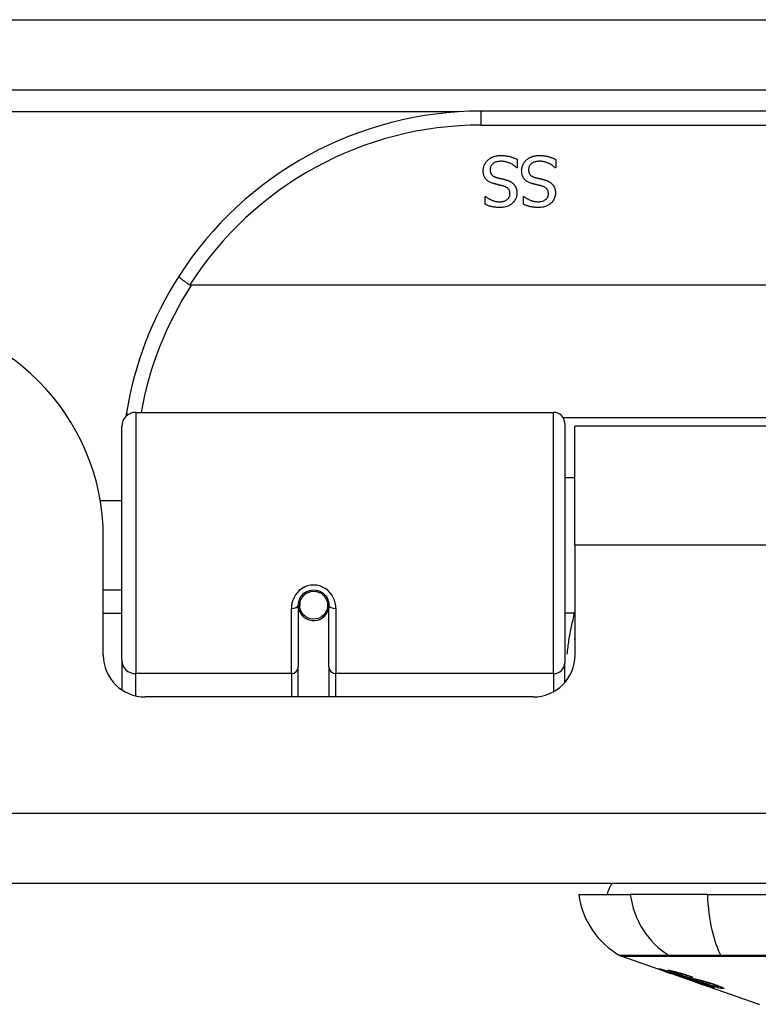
# Model space of a CAD drawing. Header units: inches. Extents: x 14 to 324, y 28 to 153.
# Tile 13 of 91: x 68.04 to 69.08, y 28.22 to 29.61. Entities that reach past the tile are written whole.
import ezdxf

# ---------------------------------------------------------------- set-up
doc = ezdxf.new("R2010")
doc.units = ezdxf.units.IN
doc.header["$MEASUREMENT"] = 0
doc.layers.add('Visible Edges(ANSI)', color=7, linetype='Continuous', lineweight=25)
doc.layers.add('Visible Tangent Edges(ANSI)', color=7, linetype='Continuous', lineweight=25)

msp = doc.modelspace()

# ---------------------------------------------------------------- linework, layer by layer
at = {"layer": 'Visible Edges(ANSI)'}
for p, q in [((13.8823, 29.5091), (73.6843, 29.5091)), ((70.1828, 29.4791), (68.6868, 29.4791)), ((68.7379, 29.411), (68.7379, 29.3991)), ((68.7922, 29.411), (68.7922, 29.3991)), ((68.7379, 29.3991), (68.7373, 29.3991)), ((68.7922, 29.3991), (68.7915, 29.3991)), ((68.6925, 29.3589), (68.6932, 29.3589)), ((68.6925, 29.3477), (68.6925, 29.3589)), ((68.7468, 29.3589), (68.7475, 29.3589)), ((68.7468, 29.3477), (68.7468, 29.3589)), ((70.5917, 29.2335), (68.2779, 29.2335)), ((68.1996, 29.0541), (68.7891, 29.0541)), ((68.1799, 28.7045), (68.1799, 29.0344)), ((68.8049, 29.0384), (68.8049, 28.7007)), ((68.8193, 28.8666), (68.8193, 29.0346)), ((70.0503, 29.0346), (68.8193, 29.0346)), ((68.8049, 28.9621), (68.8193, 28.9621)), ((68.1494, 28.9296), (68.1799, 28.9296)), ((68.1538, 28.7117), (68.1538, 28.8776)), ((68.8193, 28.8666), (68.8193, 28.7117)), ((68.1538, 28.8036), (68.1799, 28.8036)), ((68.4293, 28.7863), (68.4313, 28.7859)), ((68.4309, 28.786), (68.4309, 28.782)), ((68.1799, 28.7701), (68.1538, 28.7701)), ((68.4289, 28.782), (68.4289, 28.695)), ((68.431, 28.7796), (68.429, 28.7796)), ((68.4348, 28.7701), (68.4324, 28.7701)), ((68.4687, 28.7701), (68.4663, 28.7701)), ((68.4698, 28.7779), (68.4722, 28.7774)), ((68.4722, 28.695), (68.4722, 28.782)), ((68.8049, 28.7711), (68.8193, 28.7711)), ((68.1799, 28.7045), (68.1799, 28.6627)), ((68.8049, 28.673), (68.8049, 28.7007)), ((68.4289, 28.6526), (68.4289, 28.695)), ((68.4722, 28.695), (68.4722, 28.6526)), ((68.7603, 28.6526), (68.2129, 28.6526)), ((73.5858, 28.3896), (13.9808, 28.3896)), ((68.8246, 28.3739), (68.8973, 28.3739)), ((69.0061, 28.3739), (68.8973, 28.3739)), ((69.0061, 28.3739), (69.8635, 28.3739)), ((68.9463, 28.2653), (68.8845, 28.287)), ((68.9463, 28.2653), (68.9541, 28.2626)), ((68.9467, 28.266), (68.9467, 28.2667)), ((68.9541, 28.2626), (68.9545, 28.2624)), ((68.9896, 28.2502), (68.9545, 28.2624)), ((68.9599, 28.2638), (68.9599, 28.2652)), ((68.9673, 28.2596), (68.9673, 28.26)), ((68.9839, 28.2574), (68.9839, 28.2581)), ((68.99, 28.25), (68.9998, 28.2466)), ((69.078, 28.2192), (68.9998, 28.2466)), ((69.0071, 28.2453), (69.0071, 28.2461)), ((69.0207, 28.2441), (69.0207, 28.2455))]:
    msp.add_line(p, q, dxfattribs=at)
at = {"layer": 'Visible Edges(ANSI)', "flags": 128}
for points in [[(68.6898, 29.395), (68.6898, 29.3957), (68.6898, 29.3964), (68.6899, 29.3971), (68.69, 29.3978), (68.6901, 29.3985), (68.6902, 29.3991), (68.6903, 29.3998), (68.6905, 29.4005), (68.6907, 29.4012), (68.6909, 29.4019), (68.6912, 29.4025), (68.6915, 29.4032), (68.6918, 29.4039), (68.6921, 29.4045), (68.6924, 29.4051), (68.6927, 29.4058), (68.6931, 29.4064), (68.6935, 29.4069), (68.6939, 29.4075), (68.6943, 29.408), (68.6948, 29.4086), (68.6952, 29.4091), (68.6957, 29.4096), (68.6962, 29.41)], [(68.6962, 29.41), (68.6968, 29.4106), (68.6974, 29.411), (68.698, 29.4115), (68.6986, 29.412), (68.6992, 29.4124), (68.6998, 29.4128), (68.7005, 29.4132), (68.7011, 29.4135), (68.7018, 29.4139), (68.7025, 29.4142), (68.7032, 29.4145), (68.7039, 29.4148), (68.7046, 29.4151), (68.7054, 29.4153), (68.7062, 29.4155), (68.707, 29.4157), (68.7079, 29.4159), (68.7087, 29.4161), (68.7097, 29.4162), (68.7106, 29.4163), (68.7116, 29.4164), (68.7126, 29.4164), (68.7136, 29.4165), (68.7147, 29.4165)], [(68.7147, 29.4165), (68.716, 29.4165), (68.7172, 29.4164), (68.7184, 29.4164), (68.7196, 29.4163), (68.7207, 29.4162), (68.7218, 29.4161), (68.7229, 29.4159), (68.7239, 29.4158), (68.7249, 29.4156), (68.7259, 29.4154), (68.7269, 29.4151), (68.7278, 29.4149), (68.7287, 29.4146), (68.7296, 29.4143), (68.7304, 29.414), (68.7313, 29.4137), (68.7322, 29.4134), (68.733, 29.4131), (68.7339, 29.4128), (68.7347, 29.4124), (68.7355, 29.4121), (68.7363, 29.4117), (68.7371, 29.4113), (68.7379, 29.411)], [(68.744, 29.395), (68.744, 29.3957), (68.7441, 29.3964), (68.7441, 29.3971), (68.7442, 29.3978), (68.7443, 29.3985), (68.7445, 29.3991), (68.7446, 29.3998), (68.7448, 29.4005), (68.745, 29.4012), (68.7452, 29.4019), (68.7455, 29.4025), (68.7457, 29.4032), (68.746, 29.4039), (68.7463, 29.4045), (68.7467, 29.4051), (68.747, 29.4058), (68.7474, 29.4064), (68.7478, 29.4069), (68.7482, 29.4075), (68.7486, 29.408), (68.749, 29.4086), (68.7495, 29.4091), (68.75, 29.4096), (68.7505, 29.41)], [(68.7505, 29.41), (68.751, 29.4106), (68.7516, 29.411), (68.7522, 29.4115), (68.7528, 29.412), (68.7535, 29.4124), (68.7541, 29.4128), (68.7547, 29.4132), (68.7554, 29.4135), (68.7561, 29.4139), (68.7568, 29.4142), (68.7575, 29.4145), (68.7582, 29.4148), (68.7589, 29.4151), (68.7597, 29.4153), (68.7605, 29.4155), (68.7613, 29.4157), (68.7621, 29.4159), (68.763, 29.4161), (68.7639, 29.4162), (68.7649, 29.4163), (68.7659, 29.4164), (68.7669, 29.4164), (68.7679, 29.4165), (68.769, 29.4165)], [(68.769, 29.4165), (68.7702, 29.4165), (68.7715, 29.4164), (68.7727, 29.4164), (68.7738, 29.4163), (68.775, 29.4162), (68.7761, 29.4161), (68.7772, 29.4159), (68.7782, 29.4158), (68.7792, 29.4156), (68.7802, 29.4154), (68.7811, 29.4151), (68.7821, 29.4149), (68.7829, 29.4146), (68.7838, 29.4143), (68.7847, 29.414), (68.7856, 29.4137), (68.7864, 29.4134), (68.7873, 29.4131), (68.7881, 29.4128), (68.789, 29.4124), (68.7898, 29.4121), (68.7906, 29.4117), (68.7914, 29.4113), (68.7922, 29.411)], [(68.7154, 29.4083), (68.7141, 29.4083), (68.7129, 29.4082), (68.7117, 29.4081), (68.7106, 29.408), (68.7095, 29.4078), (68.7085, 29.4075), (68.7076, 29.4072), (68.7067, 29.4069), (68.7058, 29.4065), (68.705, 29.4061), (68.7043, 29.4056), (68.7036, 29.4051), (68.7029, 29.4045), (68.7024, 29.4039), (68.7018, 29.4033), (68.7014, 29.4027), (68.7009, 29.402), (68.7006, 29.4013), (68.7003, 29.4006), (68.7, 29.3998), (68.6998, 29.399), (68.6997, 29.3982), (68.6996, 29.3974), (68.6996, 29.3965)], [(68.6996, 29.3965), (68.6996, 29.3958), (68.6996, 29.3951), (68.6997, 29.3945), (68.6998, 29.3938), (68.7, 29.3932), (68.7001, 29.3926), (68.7003, 29.3921), (68.7005, 29.3915), (68.7008, 29.391), (68.701, 29.3905), (68.7013, 29.3901), (68.7017, 29.3896), (68.702, 29.3892), (68.7024, 29.3888), (68.7029, 29.3884), (68.7034, 29.388), (68.7039, 29.3876), (68.7044, 29.3873), (68.705, 29.387), (68.7056, 29.3867), (68.7062, 29.3864), (68.7069, 29.3861), (68.7076, 29.3859), (68.7083, 29.3856)], [(68.7373, 29.3991), (68.7365, 29.3998), (68.7357, 29.4005), (68.7349, 29.4012), (68.734, 29.4018), (68.7332, 29.4024), (68.7323, 29.403), (68.7314, 29.4036), (68.7305, 29.4041), (68.7296, 29.4046), (68.7286, 29.4051), (68.7277, 29.4055), (68.7267, 29.4059), (68.7257, 29.4063), (68.7248, 29.4066), (68.7238, 29.407), (68.7228, 29.4073), (68.7219, 29.4075), (68.7209, 29.4077), (68.72, 29.4079), (68.7191, 29.4081), (68.7181, 29.4082), (68.7172, 29.4083), (68.7163, 29.4083), (68.7154, 29.4083)], [(68.7696, 29.4083), (68.7684, 29.4083), (68.7672, 29.4082), (68.766, 29.4081), (68.7649, 29.408), (68.7638, 29.4078), (68.7628, 29.4075), (68.7618, 29.4072), (68.7609, 29.4069), (68.7601, 29.4065), (68.7593, 29.4061), (68.7585, 29.4056), (68.7578, 29.4051), (68.7572, 29.4045), (68.7566, 29.4039), (68.7561, 29.4033), (68.7556, 29.4027), (68.7552, 29.402), (68.7549, 29.4013), (68.7545, 29.4006), (68.7543, 29.3998), (68.7541, 29.399), (68.754, 29.3982), (68.7539, 29.3974), (68.7539, 29.3965)], [(68.7539, 29.3965), (68.7539, 29.3958), (68.7539, 29.3951), (68.754, 29.3945), (68.7541, 29.3938), (68.7542, 29.3932), (68.7544, 29.3926), (68.7546, 29.3921), (68.7548, 29.3915), (68.755, 29.391), (68.7553, 29.3905), (68.7556, 29.3901), (68.756, 29.3896), (68.7563, 29.3892), (68.7567, 29.3888), (68.7572, 29.3884), (68.7576, 29.388), (68.7581, 29.3876), (68.7587, 29.3873), (68.7592, 29.387), (68.7598, 29.3867), (68.7605, 29.3864), (68.7611, 29.3861), (68.7618, 29.3859), (68.7626, 29.3856)], [(68.7915, 29.3991), (68.7907, 29.3998), (68.7899, 29.4005), (68.7891, 29.4012), (68.7883, 29.4018), (68.7874, 29.4024), (68.7866, 29.403), (68.7857, 29.4036), (68.7848, 29.4041), (68.7839, 29.4046), (68.7829, 29.4051), (68.782, 29.4055), (68.781, 29.4059), (68.78, 29.4063), (68.779, 29.4066), (68.7781, 29.407), (68.7771, 29.4073), (68.7762, 29.4075), (68.7752, 29.4077), (68.7743, 29.4079), (68.7733, 29.4081), (68.7724, 29.4082), (68.7715, 29.4083), (68.7706, 29.4083), (68.7696, 29.4083)], [(68.7038, 29.3771), (68.7026, 29.3775), (68.7015, 29.3779), (68.7004, 29.3784), (68.6994, 29.3789), (68.6984, 29.3794), (68.6975, 29.3799), (68.6967, 29.3805), (68.6958, 29.3811), (68.6951, 29.3818), (68.6944, 29.3824), (68.6937, 29.3832), (68.6932, 29.3839), (68.6926, 29.3847), (68.6921, 29.3854), (68.6917, 29.3863), (68.6913, 29.3871), (68.6909, 29.388), (68.6906, 29.3889), (68.6904, 29.3899), (68.6901, 29.3908), (68.69, 29.3918), (68.6899, 29.3929), (68.6898, 29.3939), (68.6898, 29.395)], [(68.7083, 29.3856), (68.7089, 29.3855), (68.7094, 29.3853), (68.7099, 29.3852), (68.7104, 29.3851), (68.7109, 29.3849), (68.7115, 29.3848), (68.7119, 29.3847), (68.7124, 29.3845), (68.7129, 29.3844), (68.7134, 29.3843), (68.7139, 29.3842), (68.7143, 29.3841), (68.7148, 29.384), (68.7153, 29.3839), (68.7158, 29.3837), (68.7163, 29.3836), (68.7168, 29.3835), (68.7174, 29.3834), (68.718, 29.3832), (68.7186, 29.3831), (68.7192, 29.3829), (68.7198, 29.3828), (68.7205, 29.3826), (68.7211, 29.3824)], [(68.7211, 29.3824), (68.7217, 29.3823), (68.7223, 29.3821), (68.7229, 29.3819), (68.7235, 29.3817), (68.7241, 29.3815), (68.7246, 29.3813), (68.7251, 29.3811), (68.7257, 29.3809), (68.7262, 29.3807), (68.7267, 29.3805), (68.7272, 29.3802), (68.7277, 29.38), (68.7282, 29.3797), (68.7286, 29.3795), (68.7291, 29.3792), (68.7296, 29.3789), (68.73, 29.3786), (68.7304, 29.3783), (68.7309, 29.378), (68.7313, 29.3776), (68.7317, 29.3773), (68.7321, 29.3769), (68.7325, 29.3765), (68.7328, 29.3762)], [(68.7581, 29.3771), (68.7569, 29.3775), (68.7558, 29.3779), (68.7547, 29.3784), (68.7537, 29.3789), (68.7527, 29.3794), (68.7518, 29.3799), (68.7509, 29.3805), (68.7501, 29.3811), (68.7494, 29.3818), (68.7487, 29.3824), (68.748, 29.3832), (68.7474, 29.3839), (68.7469, 29.3847), (68.7464, 29.3854), (68.7459, 29.3863), (68.7455, 29.3871), (68.7452, 29.388), (68.7449, 29.3889), (68.7446, 29.3899), (68.7444, 29.3908), (68.7442, 29.3918), (68.7441, 29.3929), (68.7441, 29.3939), (68.744, 29.395)], [(68.7626, 29.3856), (68.7631, 29.3855), (68.7637, 29.3853), (68.7642, 29.3852), (68.7647, 29.3851), (68.7652, 29.3849), (68.7657, 29.3848), (68.7662, 29.3847), (68.7667, 29.3845), (68.7672, 29.3844), (68.7677, 29.3843), (68.7681, 29.3842), (68.7686, 29.3841), (68.7691, 29.384), (68.7695, 29.3839), (68.77, 29.3837), (68.7706, 29.3836), (68.7711, 29.3835), (68.7717, 29.3834), (68.7722, 29.3832), (68.7728, 29.3831), (68.7734, 29.3829), (68.7741, 29.3828), (68.7747, 29.3826), (68.7754, 29.3824)], [(68.7754, 29.3824), (68.776, 29.3823), (68.7766, 29.3821), (68.7772, 29.3819), (68.7778, 29.3817), (68.7783, 29.3815), (68.7789, 29.3813), (68.7794, 29.3811), (68.7799, 29.3809), (68.7805, 29.3807), (68.781, 29.3805), (68.7815, 29.3802), (68.782, 29.38), (68.7824, 29.3797), (68.7829, 29.3795), (68.7834, 29.3792), (68.7838, 29.3789), (68.7843, 29.3786), (68.7847, 29.3783), (68.7851, 29.378), (68.7855, 29.3776), (68.7859, 29.3773), (68.7863, 29.3769), (68.7867, 29.3765), (68.7871, 29.3762)], [(68.7184, 29.3734), (68.7179, 29.3735), (68.7173, 29.3737), (68.7168, 29.3738), (68.7162, 29.374), (68.7156, 29.3741), (68.715, 29.3743), (68.7144, 29.3744), (68.7138, 29.3746), (68.7131, 29.3747), (68.7125, 29.3749), (68.7118, 29.3751), (68.711, 29.3752), (68.7103, 29.3754), (68.7096, 29.3756), (68.709, 29.3758), (68.7083, 29.3759), (68.7077, 29.3761), (68.7071, 29.3762), (68.7065, 29.3764), (68.7059, 29.3765), (68.7054, 29.3767), (68.7048, 29.3768), (68.7043, 29.377), (68.7038, 29.3771)], [(68.7276, 29.3624), (68.7276, 29.3631), (68.7275, 29.3638), (68.7275, 29.3645), (68.7273, 29.3652), (68.7272, 29.3658), (68.727, 29.3664), (68.7268, 29.367), (68.7266, 29.3675), (68.7263, 29.3681), (68.726, 29.3686), (68.7256, 29.3691), (68.7252, 29.3695), (68.7248, 29.37), (68.7244, 29.3704), (68.7239, 29.3708), (68.7234, 29.3711), (68.7229, 29.3715), (68.7223, 29.3718), (68.7217, 29.3721), (68.7211, 29.3724), (68.7205, 29.3727), (68.7198, 29.373), (68.7191, 29.3732), (68.7184, 29.3734)], [(68.7328, 29.3762), (68.7332, 29.3758), (68.7335, 29.3754), (68.7339, 29.3749), (68.7342, 29.3745), (68.7345, 29.3741), (68.7348, 29.3736), (68.7351, 29.3731), (68.7353, 29.3727), (68.7356, 29.3722), (68.7358, 29.3717), (68.736, 29.3712), (68.7362, 29.3707), (68.7364, 29.3701), (68.7366, 29.3696), (68.7368, 29.369), (68.7369, 29.3684), (68.737, 29.3678), (68.7371, 29.3672), (68.7372, 29.3666), (68.7373, 29.366), (68.7374, 29.3654), (68.7374, 29.3647), (68.7374, 29.364), (68.7374, 29.3634)], [(68.7726, 29.3734), (68.7721, 29.3735), (68.7716, 29.3737), (68.7711, 29.3738), (68.7705, 29.374), (68.7699, 29.3741), (68.7693, 29.3743), (68.7687, 29.3744), (68.7681, 29.3746), (68.7674, 29.3747), (68.7667, 29.3749), (68.766, 29.3751), (68.7653, 29.3752), (68.7646, 29.3754), (68.7639, 29.3756), (68.7632, 29.3758), (68.7626, 29.3759), (68.762, 29.3761), (68.7613, 29.3762), (68.7608, 29.3764), (68.7602, 29.3765), (68.7596, 29.3767), (68.7591, 29.3768), (68.7586, 29.377), (68.7581, 29.3771)], [(68.7819, 29.3624), (68.7819, 29.3631), (68.7818, 29.3638), (68.7817, 29.3645), (68.7816, 29.3652), (68.7815, 29.3658), (68.7813, 29.3664), (68.7811, 29.367), (68.7808, 29.3675), (68.7805, 29.3681), (68.7802, 29.3686), (68.7799, 29.3691), (68.7795, 29.3695), (68.7791, 29.37), (68.7786, 29.3704), (68.7782, 29.3708), (68.7777, 29.3711), (68.7771, 29.3715), (68.7766, 29.3718), (68.776, 29.3721), (68.7754, 29.3724), (68.7747, 29.3727), (68.7741, 29.373), (68.7734, 29.3732), (68.7726, 29.3734)], [(68.7871, 29.3762), (68.7875, 29.3758), (68.7878, 29.3754), (68.7881, 29.3749), (68.7885, 29.3745), (68.7888, 29.3741), (68.789, 29.3736), (68.7893, 29.3731), (68.7896, 29.3727), (68.7898, 29.3722), (68.7901, 29.3717), (68.7903, 29.3712), (68.7905, 29.3707), (68.7907, 29.3701), (68.7909, 29.3696), (68.791, 29.369), (68.7912, 29.3684), (68.7913, 29.3678), (68.7914, 29.3672), (68.7915, 29.3666), (68.7916, 29.366), (68.7916, 29.3654), (68.7917, 29.3647), (68.7917, 29.364), (68.7917, 29.3634)], [(68.6932, 29.3589), (68.6938, 29.3584), (68.6944, 29.3579), (68.695, 29.3574), (68.6957, 29.357), (68.6964, 29.3565), (68.6971, 29.356), (68.6978, 29.3556), (68.6986, 29.3552), (68.6994, 29.3547), (68.7002, 29.3543), (68.701, 29.3539), (68.7019, 29.3535), (68.7028, 29.3532), (68.7037, 29.3528), (68.7046, 29.3525), (68.7055, 29.3523), (68.7064, 29.352), (68.7073, 29.3518), (68.7082, 29.3516), (68.7092, 29.3515), (68.7101, 29.3514), (68.711, 29.3513), (68.712, 29.3513), (68.713, 29.3512)], [(68.713, 29.3512), (68.714, 29.3513), (68.7151, 29.3513), (68.7161, 29.3514), (68.7171, 29.3516), (68.718, 29.3518), (68.7189, 29.352), (68.7198, 29.3523), (68.7206, 29.3526), (68.7214, 29.353), (68.7221, 29.3534), (68.7229, 29.3538), (68.7236, 29.3543), (68.7242, 29.3548), (68.7248, 29.3554), (68.7253, 29.356), (68.7258, 29.3566), (68.7262, 29.3572), (68.7266, 29.3579), (68.7269, 29.3586), (68.7272, 29.3593), (68.7274, 29.36), (68.7275, 29.3608), (68.7276, 29.3616), (68.7276, 29.3624)], [(68.7374, 29.3634), (68.7374, 29.3619), (68.7372, 29.3606), (68.737, 29.3592), (68.7367, 29.3579), (68.7363, 29.3567), (68.7358, 29.3554), (68.7351, 29.3543), (68.7344, 29.3531), (68.7337, 29.352), (68.7328, 29.3509), (68.7318, 29.3499), (68.7307, 29.3489), (68.7296, 29.348), (68.7284, 29.3471), (68.7271, 29.3464), (68.7258, 29.3457), (68.7245, 29.3451), (68.7231, 29.3445), (68.7216, 29.3441), (68.7201, 29.3437), (68.7186, 29.3434), (68.717, 29.3432), (68.7153, 29.3431), (68.7136, 29.3431)], [(68.7475, 29.3589), (68.7481, 29.3584), (68.7487, 29.3579), (68.7493, 29.3574), (68.75, 29.357), (68.7506, 29.3565), (68.7513, 29.356), (68.7521, 29.3556), (68.7528, 29.3552), (68.7536, 29.3547), (68.7544, 29.3543), (68.7553, 29.3539), (68.7562, 29.3535), (68.757, 29.3532), (68.7579, 29.3528), (68.7588, 29.3525), (68.7597, 29.3523), (68.7606, 29.352), (68.7616, 29.3518), (68.7625, 29.3516), (68.7634, 29.3515), (68.7644, 29.3514), (68.7653, 29.3513), (68.7663, 29.3513), (68.7672, 29.3512)], [(68.7672, 29.3512), (68.7683, 29.3513), (68.7693, 29.3513), (68.7704, 29.3514), (68.7713, 29.3516), (68.7723, 29.3518), (68.7732, 29.352), (68.774, 29.3523), (68.7749, 29.3526), (68.7757, 29.353), (68.7764, 29.3534), (68.7771, 29.3538), (68.7778, 29.3543), (68.7785, 29.3548), (68.7791, 29.3554), (68.7796, 29.356), (68.7801, 29.3566), (68.7805, 29.3572), (68.7809, 29.3579), (68.7812, 29.3586), (68.7814, 29.3593), (68.7816, 29.36), (68.7818, 29.3608), (68.7819, 29.3616), (68.7819, 29.3624)], [(68.7917, 29.3634), (68.7917, 29.3619), (68.7915, 29.3606), (68.7913, 29.3592), (68.791, 29.3579), (68.7905, 29.3567), (68.79, 29.3554), (68.7894, 29.3543), (68.7887, 29.3531), (68.7879, 29.352), (68.787, 29.3509), (68.7861, 29.3499), (68.785, 29.3489), (68.7838, 29.348), (68.7826, 29.3471), (68.7814, 29.3464), (68.7801, 29.3457), (68.7787, 29.3451), (68.7773, 29.3445), (68.7759, 29.3441), (68.7744, 29.3437), (68.7728, 29.3434), (68.7712, 29.3432), (68.7696, 29.3431), (68.7679, 29.3431)], [(68.7136, 29.3431), (68.7126, 29.3431), (68.7116, 29.3431), (68.7107, 29.3432), (68.7097, 29.3432), (68.7087, 29.3433), (68.7078, 29.3434), (68.7069, 29.3435), (68.7059, 29.3436), (68.705, 29.3437), (68.7041, 29.3439), (68.7032, 29.3441), (68.7023, 29.3443), (68.7015, 29.3445), (68.7006, 29.3447), (68.6997, 29.3449), (68.6989, 29.3452), (68.6981, 29.3454), (68.6972, 29.3457), (68.6964, 29.346), (68.6956, 29.3463), (68.6948, 29.3466), (68.6941, 29.347), (68.6933, 29.3473), (68.6925, 29.3477)], [(68.7679, 29.3431), (68.7669, 29.3431), (68.7659, 29.3431), (68.7649, 29.3432), (68.764, 29.3432), (68.763, 29.3433), (68.7621, 29.3434), (68.7611, 29.3435), (68.7602, 29.3436), (68.7593, 29.3437), (68.7584, 29.3439), (68.7575, 29.3441), (68.7566, 29.3443), (68.7557, 29.3445), (68.7549, 29.3447), (68.754, 29.3449), (68.7532, 29.3452), (68.7523, 29.3454), (68.7515, 29.3457), (68.7507, 29.346), (68.7499, 29.3463), (68.7491, 29.3466), (68.7483, 29.347), (68.7476, 29.3473), (68.7468, 29.3477)], [(68.2602, 29.246), (68.2601, 29.2459), (68.2602, 29.2457), (68.2603, 29.2455), (68.2605, 29.2453), (68.2608, 29.245), (68.2611, 29.2447), (68.2615, 29.2443), (68.2619, 29.2439), (68.2625, 29.2435), (68.263, 29.243), (68.2637, 29.2425), (68.2644, 29.2419), (68.2651, 29.2414), (68.2659, 29.2408), (68.2668, 29.2401), (68.2677, 29.2395), (68.2686, 29.2389), (68.2696, 29.2382), (68.2706, 29.2375), (68.2716, 29.2368), (68.2726, 29.2361), (68.2737, 29.2354), (68.2748, 29.2347), (68.2759, 29.234)], [(68.2779, 29.2335), (68.2778, 29.2335), (68.2777, 29.2335), (68.2776, 29.2335), (68.2776, 29.2335), (68.2775, 29.2335), (68.2774, 29.2335), (68.2773, 29.2335), (68.2772, 29.2335), (68.2771, 29.2335), (68.277, 29.2336), (68.2769, 29.2336), (68.2768, 29.2336), (68.2768, 29.2336), (68.2767, 29.2336), (68.2766, 29.2337), (68.2765, 29.2337), (68.2764, 29.2337), (68.2763, 29.2338), (68.2763, 29.2338), (68.2762, 29.2338), (68.2761, 29.2339), (68.276, 29.2339), (68.2759, 29.234), (68.2759, 29.234)], [(68.1864, 29.0533), (68.1864, 29.0531), (68.1863, 29.0529), (68.1863, 29.0527), (68.1863, 29.0525), (68.1862, 29.0523), (68.1862, 29.0521), (68.1862, 29.0519), (68.1861, 29.0517), (68.1861, 29.0515), (68.1861, 29.0513), (68.186, 29.0511), (68.186, 29.0509), (68.186, 29.0506), (68.186, 29.0504), (68.1859, 29.0502), (68.1859, 29.05), (68.1859, 29.0498), (68.1858, 29.0496), (68.1858, 29.0494), (68.1858, 29.0492), (68.1857, 29.049), (68.1857, 29.0488), (68.1857, 29.0486), (68.1856, 29.0483)], [(68.4289, 28.782), (68.4291, 28.7846), (68.4295, 28.7872), (68.4304, 28.7898), (68.4315, 28.7923), (68.433, 28.7947), (68.4348, 28.7969), (68.4369, 28.7988), (68.4393, 28.8005), (68.4419, 28.8018), (68.4447, 28.8028), (68.4476, 28.8034), (68.4506, 28.8036), (68.4535, 28.8034), (68.4564, 28.8028), (68.4592, 28.8018), (68.4618, 28.8004), (68.4642, 28.7988), (68.4663, 28.7968), (68.4681, 28.7947), (68.4696, 28.7923), (68.4707, 28.7898), (68.4715, 28.7872), (68.472, 28.7846), (68.4722, 28.782)], [(68.8188, 28.7336), (68.8188, 28.7336), (68.8188, 28.7337), (68.8188, 28.7338), (68.8189, 28.7338), (68.8189, 28.7339), (68.8189, 28.7339), (68.8189, 28.734), (68.819, 28.734), (68.819, 28.7341), (68.819, 28.7341), (68.819, 28.7342), (68.819, 28.7342), (68.8191, 28.7343), (68.8191, 28.7344), (68.8191, 28.7344), (68.8191, 28.7345), (68.8192, 28.7345), (68.8192, 28.7346), (68.8192, 28.7346), (68.8192, 28.7347), (68.8192, 28.7347), (68.8193, 28.7348), (68.8193, 28.7348), (68.8193, 28.7349)], [(68.9566, 28.262), (68.9554, 28.2624), (68.9542, 28.2628), (68.9531, 28.2632), (68.952, 28.2636), (68.9509, 28.264), (68.9498, 28.2644), (68.9488, 28.2648), (68.9478, 28.2651), (68.9468, 28.2655), (68.9458, 28.2658), (68.9448, 28.2662), (68.9438, 28.2666), (68.9428, 28.2669), (68.9419, 28.2673), (68.9411, 28.2676), (68.9404, 28.2678), (68.9398, 28.2681), (68.9393, 28.2683), (68.9388, 28.2685), (68.9383, 28.2687), (68.938, 28.2689), (68.9378, 28.269), (68.9379, 28.2691), (68.9382, 28.269)], [(68.9382, 28.269), (68.9389, 28.2689), (68.94, 28.2686), (68.9412, 28.2683), (68.9424, 28.268), (68.9435, 28.2677), (68.9446, 28.2674), (68.9458, 28.267), (68.947, 28.2666), (68.9484, 28.2662), (68.9499, 28.2657), (68.9514, 28.2652), (68.9529, 28.2648), (68.9543, 28.2643), (68.9557, 28.2639), (68.957, 28.2635), (68.9582, 28.2631), (68.9593, 28.2627), (68.9605, 28.2623), (68.9617, 28.2619), (68.9629, 28.2615), (68.9641, 28.2611), (68.9653, 28.2607), (68.9666, 28.2603), (68.9678, 28.2598)], [(68.947, 28.266), (68.9469, 28.266), (68.9468, 28.266), (68.9467, 28.266), (68.9467, 28.2659), (68.9467, 28.2659), (68.9468, 28.2658), (68.947, 28.2658), (68.9472, 28.2656), (68.9475, 28.2655), (68.9479, 28.2654), (68.9483, 28.2652), (68.9489, 28.265), (68.9495, 28.2647), (68.9502, 28.2645), (68.9509, 28.2642), (68.9516, 28.2639), (68.9523, 28.2637), (68.953, 28.2635), (68.9536, 28.2632), (68.9543, 28.263), (68.955, 28.2628), (68.9556, 28.2625), (68.9563, 28.2623), (68.9571, 28.262)], [(68.9673, 28.2596), (68.966, 28.2601), (68.9647, 28.2605), (68.9634, 28.261), (68.9621, 28.2614), (68.9608, 28.2618), (68.9596, 28.2622), (68.9584, 28.2626), (68.9572, 28.263), (68.9561, 28.2633), (68.955, 28.2637), (68.954, 28.264), (68.953, 28.2643), (68.9521, 28.2646), (68.9514, 28.2648), (68.9507, 28.265), (68.95, 28.2652), (68.9495, 28.2654), (68.949, 28.2655), (68.9485, 28.2656), (68.9481, 28.2657), (68.9478, 28.2658), (68.9475, 28.2659), (68.9472, 28.2659), (68.947, 28.266)], [(68.9664, 28.2606), (68.9637, 28.2616), (68.9611, 28.2625), (68.9589, 28.2633), (68.9572, 28.264), (68.9559, 28.2644), (68.9549, 28.2648), (68.9541, 28.2652), (68.9533, 28.2655), (68.9526, 28.2658), (68.9521, 28.2661), (68.9517, 28.2663), (68.9514, 28.2664), (68.9512, 28.2666), (68.9511, 28.2667), (68.951, 28.2668), (68.951, 28.2668), (68.951, 28.2669), (68.9511, 28.2669), (68.9512, 28.2669), (68.9514, 28.2669), (68.9516, 28.2669), (68.9519, 28.2669), (68.9522, 28.2669), (68.9525, 28.2668)], [(68.9525, 28.2668), (68.9533, 28.2667), (68.9543, 28.2665), (68.9553, 28.2663), (68.9566, 28.266), (68.9579, 28.2657), (68.9592, 28.2654), (68.9606, 28.265), (68.9621, 28.2646), (68.9636, 28.2642), (68.9653, 28.2638), (68.9671, 28.2633), (68.9688, 28.2627), (68.9706, 28.2622), (68.9722, 28.2617), (68.9738, 28.2613), (68.9752, 28.2608), (68.9765, 28.2604), (68.9778, 28.26), (68.9791, 28.2596), (68.9805, 28.2592), (68.9818, 28.2588), (68.9831, 28.2583), (68.9844, 28.2579), (68.9857, 28.2575)], [(68.9765, 28.2553), (68.9757, 28.2555), (68.9749, 28.2558), (68.9741, 28.256), (68.9732, 28.2563), (68.9723, 28.2566), (68.9713, 28.257), (68.9703, 28.2573), (68.9693, 28.2576), (68.9683, 28.258), (68.9673, 28.2583), (68.9664, 28.2586), (68.9655, 28.2589), (68.9648, 28.2592), (68.964, 28.2594), (68.9633, 28.2597), (68.9625, 28.2599), (68.9618, 28.2602), (68.9611, 28.2605), (68.9603, 28.2607), (68.9596, 28.261), (68.9588, 28.2612), (68.9581, 28.2615), (68.9573, 28.2618), (68.9566, 28.262)], [(68.9571, 28.262), (68.9578, 28.2618), (68.9585, 28.2615), (68.9592, 28.2613), (68.9599, 28.261), (68.9606, 28.2608), (68.9612, 28.2606), (68.9619, 28.2603), (68.9625, 28.2601), (68.9631, 28.2599), (68.9636, 28.2598), (68.9641, 28.2596), (68.9646, 28.2594), (68.965, 28.2593), (68.9654, 28.2592), (68.9658, 28.259), (68.9662, 28.2589), (68.9666, 28.2588), (68.9669, 28.2587), (68.9673, 28.2586), (68.9676, 28.2585), (68.9679, 28.2584), (68.9682, 28.2583), (68.9685, 28.2582), (68.9688, 28.2581)], [(68.9611, 28.2639), (68.9607, 28.2639), (68.9603, 28.2639), (68.9601, 28.2639), (68.9599, 28.2639), (68.9599, 28.2638), (68.96, 28.2637), (68.9601, 28.2636), (68.9603, 28.2635), (68.9606, 28.2634), (68.9609, 28.2632), (68.9613, 28.263), (68.9618, 28.2628), (68.9623, 28.2626), (68.9629, 28.2624), (68.9635, 28.2621), (68.964, 28.2619), (68.9645, 28.2618), (68.965, 28.2616), (68.9655, 28.2614), (68.966, 28.2612), (68.9666, 28.261), (68.9671, 28.2608), (68.9677, 28.2606), (68.9682, 28.2604)], [(68.9839, 28.2574), (68.9832, 28.2577), (68.9824, 28.2579), (68.9817, 28.2581), (68.981, 28.2584), (68.9802, 28.2586), (68.9795, 28.2589), (68.9788, 28.2591), (68.978, 28.2593), (68.9773, 28.2596), (68.9766, 28.2598), (68.9759, 28.26), (68.9751, 28.2602), (68.9744, 28.2604), (68.9737, 28.2607), (68.9727, 28.261), (68.9716, 28.2613), (68.9703, 28.2616), (68.969, 28.262), (68.9675, 28.2624), (68.9659, 28.2628), (68.9644, 28.2632), (68.9631, 28.2635), (68.962, 28.2637), (68.9611, 28.2639)], [(68.9875, 28.2539), (68.9867, 28.2541), (68.9857, 28.2544), (68.9848, 28.2547), (68.9838, 28.255), (68.9827, 28.2553), (68.9816, 28.2556), (68.9805, 28.2559), (68.9794, 28.2563), (68.9783, 28.2566), (68.9773, 28.2569), (68.9764, 28.2573), (68.9755, 28.2575), (68.9747, 28.2578), (68.9739, 28.2581), (68.9731, 28.2583), (68.9724, 28.2586), (68.9716, 28.2588), (68.9709, 28.2591), (68.9701, 28.2593), (68.9694, 28.2596), (68.9687, 28.2598), (68.9679, 28.2601), (68.9672, 28.2603), (68.9664, 28.2606)], [(68.9678, 28.2598), (68.9678, 28.2598), (68.9677, 28.2598), (68.9677, 28.2598), (68.9677, 28.2598), (68.9677, 28.2598), (68.9676, 28.2598), (68.9676, 28.2598), (68.9676, 28.2598), (68.9676, 28.2598), (68.9676, 28.2598), (68.9675, 28.2597), (68.9675, 28.2597), (68.9675, 28.2597), (68.9675, 28.2597), (68.9675, 28.2597), (68.9674, 28.2597), (68.9674, 28.2597), (68.9674, 28.2597), (68.9674, 28.2597), (68.9673, 28.2597), (68.9673, 28.2597), (68.9673, 28.2597), (68.9673, 28.2596), (68.9673, 28.2596)], [(68.9682, 28.2604), (68.969, 28.2602), (68.9697, 28.2599), (68.9704, 28.2597), (68.9712, 28.2594), (68.9719, 28.2592), (68.9726, 28.2589), (68.9734, 28.2587), (68.974, 28.2585), (68.9746, 28.2583), (68.9752, 28.2581), (68.9757, 28.258), (68.9762, 28.2578), (68.9766, 28.2577), (68.9771, 28.2576), (68.9775, 28.2574), (68.9779, 28.2573), (68.9783, 28.2572), (68.9787, 28.2571), (68.9791, 28.257), (68.9795, 28.2569), (68.9798, 28.2568), (68.9802, 28.2567), (68.9805, 28.2566), (68.9808, 28.2565)], [(68.9688, 28.2581), (68.9691, 28.258), (68.9695, 28.2579), (68.9699, 28.2578), (68.9703, 28.2577), (68.9708, 28.2575), (68.9712, 28.2574), (68.9717, 28.2573), (68.9722, 28.2571), (68.9727, 28.257), (68.9732, 28.2569), (68.9737, 28.2567), (68.9743, 28.2566), (68.9748, 28.2564), (68.9753, 28.2563), (68.9758, 28.2562), (68.9764, 28.256), (68.9769, 28.2559), (68.9774, 28.2557), (68.978, 28.2556), (68.9786, 28.2554), (68.9791, 28.2553), (68.9797, 28.2551), (68.9804, 28.2549), (68.981, 28.2548)], [(68.9808, 28.2565), (68.9813, 28.2564), (68.9818, 28.2563), (68.9823, 28.2562), (68.9828, 28.256), (68.9834, 28.2559), (68.984, 28.2557), (68.9847, 28.2556), (68.9853, 28.2554), (68.986, 28.2553), (68.9867, 28.2551), (68.9874, 28.255), (68.9881, 28.2548), (68.9888, 28.2547), (68.9895, 28.2545), (68.9902, 28.2543), (68.9909, 28.2542), (68.9916, 28.254), (68.9922, 28.2539), (68.9929, 28.2537), (68.9937, 28.2535), (68.9944, 28.2534), (68.9952, 28.2532), (68.9959, 28.253), (68.9966, 28.2528)], [(68.9857, 28.2575), (68.9856, 28.2575), (68.9856, 28.2575), (68.9855, 28.2575), (68.9854, 28.2575), (68.9853, 28.2574), (68.9853, 28.2574), (68.9852, 28.2574), (68.9851, 28.2574), (68.985, 28.2574), (68.985, 28.2574), (68.9849, 28.2574), (68.9848, 28.2574), (68.9847, 28.2574), (68.9847, 28.2574), (68.9846, 28.2574), (68.9845, 28.2574), (68.9844, 28.2574), (68.9843, 28.2574), (68.9843, 28.2574), (68.9842, 28.2574), (68.9841, 28.2574), (68.984, 28.2574), (68.984, 28.2574), (68.9839, 28.2574)], [(68.9909, 28.2512), (68.9902, 28.2514), (68.9896, 28.2516), (68.9889, 28.2518), (68.9882, 28.252), (68.9875, 28.2522), (68.9869, 28.2524), (68.9863, 28.2525), (68.9857, 28.2527), (68.9852, 28.2528), (68.9847, 28.253), (68.9842, 28.2531), (68.9838, 28.2532), (68.9833, 28.2533), (68.9828, 28.2535), (68.9823, 28.2536), (68.9818, 28.2537), (68.9813, 28.2539), (68.9807, 28.254), (68.98, 28.2542), (68.9794, 28.2544), (68.9786, 28.2546), (68.9779, 28.2549), (68.9772, 28.2551), (68.9765, 28.2553)], [(68.981, 28.2548), (68.9817, 28.2545), (68.9824, 28.2543), (68.9832, 28.2541), (68.984, 28.2538), (68.9849, 28.2536), (68.9858, 28.2533), (68.9868, 28.253), (68.9877, 28.2527), (68.9886, 28.2524), (68.9895, 28.2522), (68.9902, 28.2519), (68.991, 28.2517), (68.9916, 28.2515), (68.9922, 28.2513), (68.9929, 28.2511), (68.9935, 28.2508), (68.9941, 28.2506), (68.9948, 28.2504), (68.9954, 28.2502), (68.996, 28.25), (68.9967, 28.2498), (68.9973, 28.2496), (68.9979, 28.2493), (68.9986, 28.2491)], [(69.006, 28.2495), (69.0053, 28.2497), (69.0045, 28.2499), (69.0037, 28.2501), (69.0029, 28.2503), (69.002, 28.2505), (69.0012, 28.2507), (69.0004, 28.2509), (68.9997, 28.251), (68.999, 28.2512), (68.9983, 28.2513), (68.9977, 28.2515), (68.9971, 28.2516), (68.9964, 28.2518), (68.9958, 28.2519), (68.9951, 28.252), (68.9944, 28.2522), (68.9937, 28.2524), (68.9929, 28.2525), (68.9921, 28.2527), (68.9912, 28.253), (68.9903, 28.2532), (68.9893, 28.2534), (68.9884, 28.2537), (68.9875, 28.2539)], [(69.0154, 28.2422), (69.0151, 28.2423), (69.0149, 28.2423), (69.0145, 28.2424), (69.0141, 28.2425), (69.0137, 28.2426), (69.0132, 28.2427), (69.0126, 28.2428), (69.012, 28.243), (69.0113, 28.2432), (69.0105, 28.2435), (69.0095, 28.2438), (69.0083, 28.2441), (69.0069, 28.2446), (69.0052, 28.2451), (69.0035, 28.2457), (69.0018, 28.2463), (69.0001, 28.2468), (68.9985, 28.2474), (68.997, 28.2479), (68.9955, 28.2484), (68.9939, 28.249), (68.9924, 28.2495), (68.9908, 28.25), (68.9893, 28.2506)], [(68.9893, 28.2506), (68.9893, 28.2506), (68.9893, 28.2506), (68.9893, 28.2506), (68.9894, 28.2506), (68.9894, 28.2506), (68.9894, 28.2506), (68.9894, 28.2506), (68.9895, 28.2506), (68.9895, 28.2506), (68.9895, 28.2506), (68.9895, 28.2506), (68.9896, 28.2506), (68.9896, 28.2506), (68.9896, 28.2506), (68.9896, 28.2506), (68.9897, 28.2506), (68.9897, 28.2506), (68.9897, 28.2506), (68.9897, 28.2506), (68.9898, 28.2506), (68.9898, 28.2506), (68.9898, 28.2506), (68.9898, 28.2506), (68.9898, 28.2506)], [(68.9896, 28.2502), (68.9896, 28.2502), (68.9896, 28.2501), (68.9897, 28.2501), (68.9897, 28.2501), (68.9897, 28.2501), (68.9897, 28.2501), (68.9897, 28.2501), (68.9898, 28.2501), (68.9898, 28.2501), (68.9898, 28.2501), (68.9898, 28.2501), (68.9898, 28.2501), (68.9898, 28.2501), (68.9899, 28.2501), (68.9899, 28.2501), (68.9899, 28.2501), (68.9899, 28.2501), (68.9899, 28.25), (68.9899, 28.25), (68.99, 28.25), (68.99, 28.25), (68.99, 28.25), (68.99, 28.25), (68.99, 28.25)], [(68.9898, 28.2506), (68.9915, 28.25), (68.9931, 28.2495), (68.9947, 28.2489), (68.9963, 28.2484), (68.9978, 28.2479), (68.9993, 28.2474), (69.0006, 28.247), (69.0015, 28.2466), (69.0023, 28.2464), (69.0028, 28.2463), (69.0032, 28.2461), (69.0037, 28.246), (69.0041, 28.2459), (69.0045, 28.2458), (69.0048, 28.2457), (69.0051, 28.2456), (69.0054, 28.2455), (69.0056, 28.2454), (69.0059, 28.2454), (69.0061, 28.2453), (69.0062, 28.2453), (69.0064, 28.2453), (69.0065, 28.2453), (69.0067, 28.2452)], [(68.9979, 28.2489), (68.9976, 28.249), (68.9973, 28.2491), (68.997, 28.2493), (68.9967, 28.2494), (68.9964, 28.2495), (68.9961, 28.2496), (68.9957, 28.2497), (68.9954, 28.2498), (68.9951, 28.2499), (68.9948, 28.25), (68.9945, 28.2501), (68.9942, 28.2502), (68.9939, 28.2503), (68.9936, 28.2504), (68.9933, 28.2505), (68.993, 28.2506), (68.9927, 28.2507), (68.9925, 28.2508), (68.9922, 28.2508), (68.9919, 28.2509), (68.9917, 28.251), (68.9914, 28.2511), (68.9911, 28.2512), (68.9909, 28.2512)], [(68.9966, 28.2528), (68.9975, 28.2526), (68.9983, 28.2524), (68.9992, 28.2522), (69.0002, 28.2519), (69.0011, 28.2517), (69.0021, 28.2514), (69.0032, 28.2511), (69.0042, 28.2508), (69.0051, 28.2505), (69.006, 28.2503), (69.0068, 28.25), (69.0076, 28.2498), (69.0082, 28.2496), (69.0089, 28.2494), (69.0095, 28.2492), (69.0102, 28.249), (69.0108, 28.2488), (69.0114, 28.2486), (69.0121, 28.2484), (69.0127, 28.2482), (69.0133, 28.248), (69.014, 28.2478), (69.0146, 28.2476), (69.0152, 28.2474)], [(69.0067, 28.2452), (69.0068, 28.2452), (69.0068, 28.2452), (69.0069, 28.2452), (69.007, 28.2452), (69.007, 28.2452), (69.007, 28.2453), (69.0071, 28.2453), (69.0071, 28.2453), (69.0071, 28.2453), (69.007, 28.2454), (69.007, 28.2454), (69.0069, 28.2454), (69.0068, 28.2455), (69.0067, 28.2456), (69.0066, 28.2456), (69.0064, 28.2457), (69.0063, 28.2458), (69.006, 28.2459), (69.0055, 28.2461), (69.0046, 28.2465), (69.0033, 28.247), (69.0017, 28.2476), (68.9999, 28.2482), (68.9979, 28.2489)], [(69.0278, 28.2411), (69.0273, 28.2412), (69.0268, 28.2412), (69.0262, 28.2413), (69.0255, 28.2414), (69.0248, 28.2416), (69.024, 28.2417), (69.0232, 28.2419), (69.0223, 28.2421), (69.0213, 28.2424), (69.0202, 28.2427), (69.0188, 28.243), (69.0173, 28.2434), (69.0157, 28.2439), (69.0139, 28.2445), (69.0121, 28.245), (69.0104, 28.2456), (69.0088, 28.2461), (69.0073, 28.2466), (69.0058, 28.247), (69.0043, 28.2475), (69.0029, 28.248), (69.0014, 28.2485), (68.9999, 28.249), (68.9985, 28.2495)], [(68.9985, 28.2495), (68.9986, 28.2495), (68.9986, 28.2495), (68.9987, 28.2495), (68.9988, 28.2495), (68.9989, 28.2495), (68.999, 28.2495), (68.999, 28.2495), (68.9991, 28.2495), (68.9992, 28.2495), (68.9993, 28.2495), (68.9994, 28.2495), (68.9994, 28.2494), (68.9995, 28.2494), (68.9996, 28.2494), (68.9997, 28.2494), (68.9998, 28.2494), (68.9998, 28.2494), (68.9999, 28.2494), (69, 28.2494), (69.0001, 28.2494), (69.0001, 28.2494), (69.0002, 28.2494), (69.0003, 28.2494), (69.0004, 28.2494)], [(68.9986, 28.2491), (69.004, 28.2472), (69.0086, 28.2456), (69.0111, 28.2446), (69.0122, 28.2441), (69.013, 28.2438), (69.0136, 28.2435), (69.0141, 28.2433), (69.0145, 28.2431), (69.0148, 28.243), (69.015, 28.2429), (69.0152, 28.2428), (69.0154, 28.2427), (69.0155, 28.2426), (69.0156, 28.2425), (69.0157, 28.2424), (69.0157, 28.2424), (69.0158, 28.2423), (69.0158, 28.2423), (69.0158, 28.2423), (69.0157, 28.2422), (69.0157, 28.2422), (69.0156, 28.2422), (69.0155, 28.2422), (69.0154, 28.2422)], [(69.0004, 28.2494), (69.0017, 28.2489), (69.003, 28.2485), (69.0043, 28.2481), (69.0056, 28.2476), (69.0069, 28.2472), (69.0082, 28.2468), (69.0095, 28.2464), (69.0107, 28.246), (69.0118, 28.2457), (69.0128, 28.2454), (69.0136, 28.2452), (69.0143, 28.245), (69.0149, 28.2448), (69.0155, 28.2447), (69.016, 28.2446), (69.0165, 28.2445), (69.0169, 28.2444), (69.0174, 28.2443), (69.0177, 28.2442), (69.0181, 28.2442), (69.0184, 28.2441), (69.0187, 28.2441), (69.019, 28.244), (69.0193, 28.244)], [(69.0132, 28.2473), (69.0129, 28.2474), (69.0126, 28.2475), (69.0123, 28.2476), (69.012, 28.2477), (69.0117, 28.2478), (69.0114, 28.2479), (69.0111, 28.248), (69.0108, 28.2481), (69.0105, 28.2482), (69.0102, 28.2483), (69.0098, 28.2484), (69.0095, 28.2485), (69.0092, 28.2486), (69.0089, 28.2487), (69.0086, 28.2488), (69.0083, 28.2489), (69.008, 28.249), (69.0077, 28.249), (69.0074, 28.2491), (69.0071, 28.2492), (69.0068, 28.2493), (69.0066, 28.2494), (69.0063, 28.2495), (69.006, 28.2495)], [(69.0193, 28.244), (69.0195, 28.244), (69.0197, 28.244), (69.0199, 28.244), (69.02, 28.244), (69.0202, 28.244), (69.0203, 28.244), (69.0204, 28.244), (69.0205, 28.244), (69.0206, 28.244), (69.0206, 28.2441), (69.0207, 28.2441), (69.0207, 28.2441), (69.0206, 28.2442), (69.0206, 28.2443), (69.0205, 28.2444), (69.0203, 28.2445), (69.02, 28.2447), (69.0195, 28.2449), (69.0188, 28.2452), (69.018, 28.2456), (69.017, 28.246), (69.0158, 28.2464), (69.0146, 28.2468), (69.0132, 28.2473)], [(69.0152, 28.2474), (69.018, 28.2464), (69.0207, 28.2455), (69.0228, 28.2447), (69.0243, 28.2441), (69.0253, 28.2436), (69.0262, 28.2433), (69.0269, 28.2429), (69.0276, 28.2426), (69.0281, 28.2424), (69.0286, 28.2421), (69.0289, 28.2419), (69.0291, 28.2417), (69.0292, 28.2416), (69.0293, 28.2414), (69.0293, 28.2414), (69.0293, 28.2413), (69.0293, 28.2412), (69.0292, 28.2412), (69.029, 28.2411), (69.0289, 28.2411), (69.0286, 28.2411), (69.0284, 28.2411), (69.0281, 28.2411), (69.0278, 28.2411)]]:
    msp.add_lwpolyline(points, dxfattribs=at)
at = {"layer": 'Visible Edges(ANSI)'}
msp.add_circle((68.4506, 28.782), 0.0197, dxfattribs=at)
for centre, radius, start, end in [((68.6868, 28.9722), 0.5069, 90, 147.3142), ((68.6868, 28.9722), 0.5069, 147.3142, 170.7932), ((67.8418, 28.8776), 0.312, 0, 90), ((68.1996, 29.0344), 0.0197, 90, 180), ((68.7891, 29.0384), 0.0157, 0, 90), ((68.4506, 28.782), 0.0217, 180, 348.1708), ((68.2129, 28.7117), 0.0591, 180, 270), ((68.7603, 28.7117), 0.0591, 270, 0), ((68.9033, 28.366), 0.0394, 143.1301, 168.463), ((68.9415, 28.3902), 0.1181, 187.9413, 240.1831), ((68.8877, 28.2962), 0.00984, 240.1831, 250.71), ((69.0796, 28.2239), 0.00492, 250.71, 269.8269)]:
    msp.add_arc(centre, radius, start, end, dxfattribs=at)
at = {"layer": 'Visible Tangent Edges(ANSI)'}
for p, q in [((13.8823, 29.6081), (72.9172, 29.6081)), ((68.6868, 29.4594), (68.6868, 29.4791)), ((68.6549, 29.4781), (53.1137, 29.4781)), ((68.6868, 29.4594), (70.1828, 29.4594)), ((68.1996, 29.0541), (68.1996, 28.6855)), ((68.7891, 28.6855), (68.7891, 29.0541)), ((70.067, 29.0465), (68.8027, 29.0465)), ((70.0503, 28.8666), (68.8193, 28.8666)), ((68.4191, 28.6855), (68.4191, 28.7773)), ((68.482, 28.7773), (68.482, 28.6855)), ((68.1996, 28.6541), (68.1996, 28.6855)), ((68.4191, 28.6855), (68.1996, 28.6855)), ((68.4191, 28.6855), (68.4191, 28.6526)), ((68.7891, 28.6855), (68.482, 28.6855)), ((68.482, 28.6526), (68.482, 28.6855)), ((68.7891, 28.6855), (68.7891, 28.6602)), ((13.9808, 28.4886), (73.5858, 28.4886)), ((68.9541, 28.2869), (68.9542, 28.2869)), ((69.026, 28.2869), (69.0265, 28.2869)), ((68.947, 28.266), (68.947, 28.2666)), ((68.9566, 28.262), (68.9566, 28.2622)), ((68.9611, 28.2639), (68.9611, 28.2649)), ((68.9664, 28.2606), (68.9664, 28.2611)), ((68.9765, 28.2553), (68.9765, 28.256)), ((68.9875, 28.2539), (68.9875, 28.2549)), ((68.9909, 28.2512), (68.9909, 28.2517)), ((68.9979, 28.2489), (68.9979, 28.2494)), ((69.006, 28.2495), (69.006, 28.2503)), ((69.0132, 28.2473), (69.0132, 28.248)), ((69.0154, 28.2422), (69.0154, 28.2426)), ((69.0278, 28.2411), (69.0278, 28.2425))]:
    msp.add_line(p, q, dxfattribs=at)
at = {"layer": 'Visible Tangent Edges(ANSI)', "flags": 128}
for points in [[(68.482, 28.7773), (68.4818, 28.7813), (68.4811, 28.7853), (68.4799, 28.7893), (68.4782, 28.7931), (68.4761, 28.7967), (68.4735, 28.8001), (68.4704, 28.8031), (68.4669, 28.8056), (68.4631, 28.8077), (68.4591, 28.8092), (68.4549, 28.8102), (68.4506, 28.8105), (68.4463, 28.8102), (68.4421, 28.8093), (68.438, 28.8078), (68.4342, 28.8057), (68.4308, 28.8031), (68.4277, 28.8001), (68.4251, 28.7968), (68.4229, 28.7931), (68.4212, 28.7893), (68.42, 28.7853), (68.4193, 28.7813), (68.4191, 28.7773)], [(68.8185, 28.7711), (68.8179, 28.7688), (68.8173, 28.7664), (68.8167, 28.764), (68.8161, 28.7616), (68.8156, 28.7592), (68.8151, 28.7568), (68.8145, 28.7544), (68.814, 28.752), (68.8135, 28.7496), (68.813, 28.7472), (68.8126, 28.7448), (68.8121, 28.7423), (68.8117, 28.7399), (68.8113, 28.7375), (68.8108, 28.735), (68.8104, 28.7326), (68.8101, 28.7301), (68.8097, 28.7277), (68.8093, 28.7252), (68.809, 28.7228), (68.8087, 28.7203), (68.8084, 28.7178), (68.8081, 28.7154), (68.8078, 28.7129)], [(68.952, 28.2879), (68.9464, 28.2879), (68.9411, 28.2879), (68.9359, 28.2879), (68.931, 28.2879), (68.9264, 28.2878), (68.9219, 28.2878), (68.9177, 28.2878), (68.9137, 28.2878), (68.91, 28.2878), (68.9065, 28.2878), (68.9032, 28.2878), (68.9002, 28.2878), (68.8974, 28.2878), (68.8949, 28.2878), (68.8926, 28.2877), (68.8905, 28.2877), (68.8887, 28.2877), (68.8872, 28.2877), (68.8858, 28.2877), (68.8847, 28.2877), (68.8839, 28.2877), (68.8833, 28.2877), (68.8829, 28.2877), (68.8828, 28.2877)], [(68.8845, 28.287), (68.8846, 28.287), (68.8849, 28.287), (68.8856, 28.287), (68.8864, 28.287), (68.8875, 28.287), (68.8888, 28.287), (68.8904, 28.287), (68.8923, 28.287), (68.8943, 28.2869), (68.8966, 28.2869), (68.8992, 28.2869), (68.902, 28.2869), (68.9051, 28.2869), (68.9083, 28.2869), (68.9119, 28.2869), (68.9156, 28.2869), (68.9196, 28.2869), (68.9239, 28.2869), (68.9283, 28.2869), (68.933, 28.2869), (68.9379, 28.2869), (68.9431, 28.2869), (68.9484, 28.2869), (68.9541, 28.2869)], [(69.0252, 28.2879), (69.021, 28.2879), (69.0169, 28.2879), (69.0128, 28.2879), (69.0088, 28.288), (69.0049, 28.288), (69.0011, 28.288), (68.9973, 28.288), (68.9937, 28.288), (68.9902, 28.288), (68.9867, 28.288), (68.9834, 28.288), (68.9802, 28.288), (68.9771, 28.288), (68.9741, 28.288), (68.9712, 28.288), (68.9685, 28.288), (68.9659, 28.288), (68.9635, 28.288), (68.9612, 28.288), (68.9591, 28.288), (68.9571, 28.2879), (68.9552, 28.2879), (68.9535, 28.2879), (68.952, 28.2879)], [(68.9542, 28.2869), (68.9558, 28.2869), (68.9575, 28.2869), (68.9593, 28.2869), (68.9613, 28.2869), (68.9634, 28.2869), (68.9657, 28.2869), (68.9681, 28.2869), (68.9706, 28.2869), (68.9733, 28.2869), (68.9761, 28.2869), (68.979, 28.2869), (68.982, 28.2869), (68.9852, 28.2869), (68.9884, 28.2869), (68.9918, 28.2869), (68.9952, 28.2869), (68.9988, 28.2869), (69.0025, 28.2869), (69.0062, 28.2869), (69.01, 28.2869), (69.0139, 28.2869), (69.0179, 28.2869), (69.0219, 28.2869), (69.026, 28.2869)], [(69.0913, 28.2879), (69.0581, 28.2879), (69.0252, 28.2879)], [(69.0265, 28.2869), (69.0593, 28.2869), (69.0923, 28.2869)]]:
    msp.add_lwpolyline(points, dxfattribs=at)
at = {"layer": 'Visible Tangent Edges(ANSI)'}
for centre, start, end in [((68.6868, 28.9722), 90, 147.5011), ((68.6868, 28.9685), 147.0552, 169.8777)]:
    msp.add_arc(centre, 0.4872, start, end, dxfattribs=at)
for centre, major_axis, ratio, start_param, end_param in [((68.2058, 29.0502), (-0.0194, 0.0031), 0.187438, 0, 0.544489), ((68.4191, 28.782), (0.00984, 0), 0.476565, 4.712389, 6.283185), ((68.482, 28.782), (-0.00984, 0), 0.476565, 0, 1.570796), ((68.1996, 28.7045), (-0.0197, 0), 0.965926, 0, 1.570796), ((68.7891, 28.7007), (0.0157, 0), 0.965926, 4.712389, 6.283185), ((68.4191, 28.695), (0.00984, 0), 0.965926, 4.712389, 6.283185), ((68.482, 28.695), (-0.00984, 0), 0.965926, 0, 1.570796), ((69.0078, 28.3902), (0, -0.1181), 0.943995, 4.850991, 5.75935), ((69.0447, 28.3902), (0, -0.1181), 0.32996, 4.850991, 5.75935), ((68.9566, 28.2964), (0.00008, -0.00984), 0.945463, 5.751833, 6.01554), ((69.0268, 28.2964), (-0.00003, -0.00984), 0.32572, 5.760249, 6.023956)]:
    msp.add_ellipse(centre, major_axis=major_axis, ratio=ratio, start_param=start_param, end_param=end_param, dxfattribs=at)

doc.saveas('drawing.dxf')
